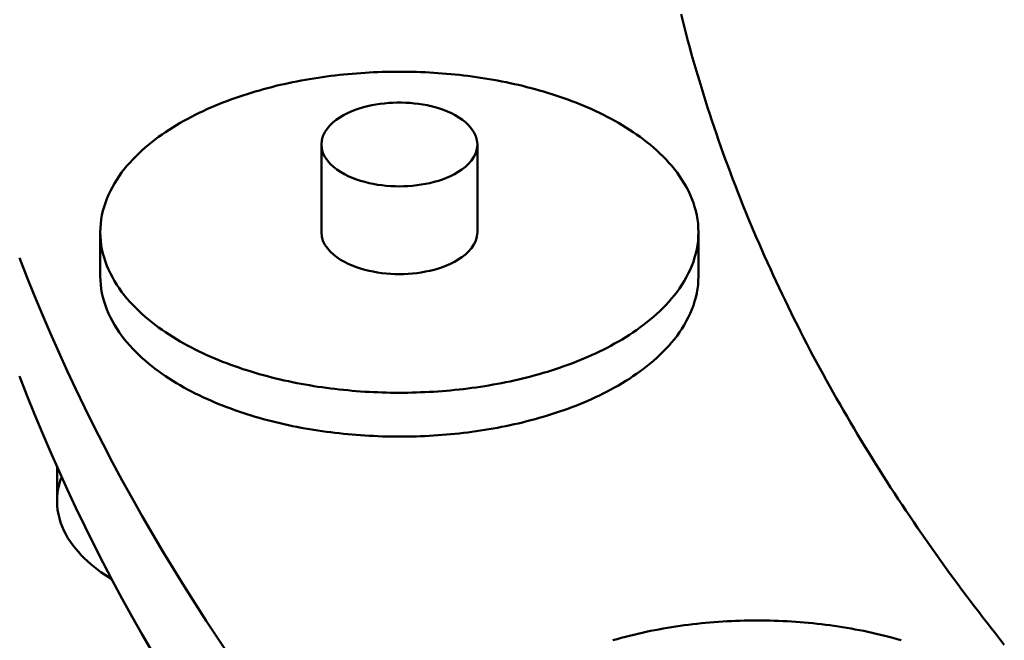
# Model space of a CAD drawing. Header units: millimetres. Extents: x 0 to 841, y 0 to 594.
# Tile 8 of 35: x 193 to 220, y 318 to 336. Entities that reach past the tile are written whole.
import ezdxf

# ---------------------------------------------------------------- set-up
doc = ezdxf.new("R2010")
doc.units = ezdxf.units.MM
doc.layers.add('VIS', color=7, linetype='CONTINUOUS', lineweight=50)

msp = doc.modelspace()

# ---------------------------------------------------------------- linework, layer by layer
at = {"layer": 'VIS'}
for points in [[(211.166, 335.671), (211.214, 335.483), (211.262, 335.294), (211.311, 335.106), (211.361, 334.918), (211.412, 334.731), (211.463, 334.543), (211.516, 334.356), (211.57, 334.169), (211.625, 333.982), (211.68, 333.796), (211.737, 333.61), (211.794, 333.424), (211.852, 333.239), (211.911, 333.053), (211.971, 332.868), (212.032, 332.684), (212.094, 332.499), (212.157, 332.315), (212.221, 332.132), (212.285, 331.948), (212.35, 331.765), (212.417, 331.582), (212.484, 331.4), (212.552, 331.217), (212.62, 331.035), (212.69, 330.854), (212.761, 330.673), (212.832, 330.492), (212.904, 330.311), (212.977, 330.131), (213.051, 329.951), (213.126, 329.771), (213.201, 329.592), (213.277, 329.413), (213.354, 329.235), (213.432, 329.057), (213.511, 328.879), (213.59, 328.701), (213.671, 328.524), (213.752, 328.347), (213.833, 328.171), (213.916, 327.995), (213.999, 327.819), (214.084, 327.644), (214.168, 327.469), (214.254, 327.294), (214.34, 327.12), (214.428, 326.946), (214.515, 326.773), (214.604, 326.6), (214.693, 326.427), (214.783, 326.254), (214.874, 326.082), (214.966, 325.911), (215.058, 325.74), (215.151, 325.569), (215.244, 325.398), (215.339, 325.228), (215.434, 325.059), (215.529, 324.889), (215.626, 324.72), (215.723, 324.552), (215.821, 324.384), (215.919, 324.216), (216.018, 324.049), (216.118, 323.882), (216.218, 323.715), (216.319, 323.549), (216.421, 323.383), (216.523, 323.218), (216.626, 323.053), (216.73, 322.888), (216.834, 322.724), (216.939, 322.56), (217.044, 322.397), (217.15, 322.234), (217.257, 322.071), (217.364, 321.909), (217.472, 321.747), (217.581, 321.586), (217.69, 321.425), (217.799, 321.264), (217.91, 321.104), (218.02, 320.944), (218.132, 320.785), (218.244, 320.626), (218.356, 320.468), (218.47, 320.309), (218.583, 320.152), (218.698, 319.994), (218.812, 319.837), (218.928, 319.681), (219.044, 319.525), (219.16, 319.369), (219.277, 319.213), (219.394, 319.058), (219.513, 318.904), (219.631, 318.75), (219.75, 318.596), (219.87, 318.443), (219.99, 318.29), (220.11, 318.137), (220.232, 317.985)], [(211.166, 335.671), (211.214, 335.483), (211.262, 335.294), (211.311, 335.106), (211.361, 334.918), (211.412, 334.731), (211.463, 334.543), (211.516, 334.356), (211.57, 334.169), (211.625, 333.982), (211.68, 333.796), (211.737, 333.61), (211.794, 333.424), (211.852, 333.239), (211.911, 333.053), (211.971, 332.868), (212.032, 332.684), (212.094, 332.499), (212.157, 332.315), (212.221, 332.132), (212.285, 331.948), (212.35, 331.765), (212.417, 331.582), (212.484, 331.4), (212.552, 331.217), (212.62, 331.035), (212.69, 330.854), (212.761, 330.673), (212.832, 330.492), (212.904, 330.311), (212.977, 330.131), (213.051, 329.951), (213.126, 329.771), (213.201, 329.592), (213.277, 329.413), (213.354, 329.235), (213.432, 329.057), (213.511, 328.879), (213.59, 328.701), (213.671, 328.524), (213.752, 328.347), (213.833, 328.171), (213.916, 327.995), (213.999, 327.819), (214.084, 327.644), (214.168, 327.469), (214.254, 327.294), (214.34, 327.12), (214.428, 326.946), (214.515, 326.773), (214.604, 326.6), (214.693, 326.427), (214.783, 326.254), (214.874, 326.082), (214.966, 325.911), (215.058, 325.74), (215.151, 325.569), (215.244, 325.398), (215.339, 325.228), (215.434, 325.059), (215.529, 324.889), (215.626, 324.72), (215.723, 324.552), (215.821, 324.384), (215.919, 324.216), (216.018, 324.049), (216.118, 323.882), (216.218, 323.715), (216.319, 323.549), (216.421, 323.383), (216.523, 323.218), (216.626, 323.053), (216.73, 322.888), (216.834, 322.724), (216.939, 322.56), (217.044, 322.397), (217.15, 322.234), (217.257, 322.071), (217.364, 321.909), (217.472, 321.747), (217.581, 321.586), (217.69, 321.425), (217.799, 321.264), (217.91, 321.104), (218.02, 320.944), (218.132, 320.785), (218.244, 320.626), (218.356, 320.468), (218.47, 320.309), (218.583, 320.152), (218.698, 319.994), (218.812, 319.837), (218.928, 319.681), (219.044, 319.525), (219.16, 319.369), (219.277, 319.213), (219.394, 319.058), (219.513, 318.904), (219.631, 318.75), (219.75, 318.596), (219.87, 318.443), (219.99, 318.29), (220.11, 318.137), (220.232, 317.985)], [(211.655, 329.555), (211.651, 329.675), (211.643, 329.795), (211.628, 329.914), (211.607, 330.033), (211.581, 330.15), (211.549, 330.267), (211.512, 330.381), (211.47, 330.494), (211.423, 330.605), (211.372, 330.714), (211.316, 330.821), (211.257, 330.925), (211.193, 331.027), (211.126, 331.127), (211.056, 331.225), (210.982, 331.321), (210.906, 331.414), (210.827, 331.505), (210.746, 331.593), (210.662, 331.679), (210.576, 331.764), (210.488, 331.846), (210.398, 331.926), (210.306, 332.003), (210.212, 332.079), (210.117, 332.153), (210.02, 332.225), (209.922, 332.295), (209.823, 332.363), (209.723, 332.429), (209.621, 332.494), (209.518, 332.557), (209.415, 332.618), (209.31, 332.677), (209.204, 332.735), (209.098, 332.791), (208.991, 332.846), (208.883, 332.899), (208.774, 332.951), (208.665, 333.001), (208.555, 333.05), (208.444, 333.097), (208.333, 333.143), (208.221, 333.188), (208.109, 333.231), (207.996, 333.273), (207.882, 333.314), (207.769, 333.354), (207.655, 333.392), (207.54, 333.429), (207.425, 333.465), (207.31, 333.5), (207.194, 333.533), (207.078, 333.565), (206.962, 333.597), (206.845, 333.627), (206.729, 333.656), (206.611, 333.684), (206.494, 333.711), (206.377, 333.736), (206.259, 333.761), (206.141, 333.785), (206.022, 333.807), (205.904, 333.829), (205.785, 333.849), (205.667, 333.869), (205.548, 333.887), (205.429, 333.905), (205.309, 333.922), (205.19, 333.937), (205.07, 333.952), (204.951, 333.965), (204.831, 333.978), (204.711, 333.99), (204.591, 334.001), (204.471, 334.01), (204.351, 334.019), (204.231, 334.027), (204.111, 334.034), (203.991, 334.04), (203.87, 334.045), (203.75, 334.049), (203.63, 334.053), (203.509, 334.055), (203.389, 334.056), (203.269, 334.057), (203.148, 334.056), (203.028, 334.055), (202.908, 334.053), (202.787, 334.049), (202.667, 334.045), (202.547, 334.04), (202.426, 334.034), (202.306, 334.027), (202.186, 334.019), (202.066, 334.01), (201.946, 334.001), (201.826, 333.99), (201.706, 333.978), (201.587, 333.965), (201.467, 333.952), (201.347, 333.937), (201.228, 333.922), (201.109, 333.905), (200.99, 333.887), (200.871, 333.869), (200.752, 333.849), (200.633, 333.829), (200.515, 333.807), (200.397, 333.785), (200.279, 333.761), (200.161, 333.736), (200.043, 333.711), (199.926, 333.684), (199.809, 333.656), (199.692, 333.627), (199.575, 333.597), (199.459, 333.565), (199.343, 333.533), (199.227, 333.5), (199.112, 333.465), (198.997, 333.429), (198.883, 333.392), (198.769, 333.354), (198.655, 333.314), (198.542, 333.273), (198.429, 333.231), (198.316, 333.188), (198.205, 333.143), (198.093, 333.097), (197.983, 333.05), (197.873, 333.001), (197.763, 332.951), (197.655, 332.899), (197.547, 332.846), (197.439, 332.791), (197.333, 332.735), (197.227, 332.677), (197.123, 332.618), (197.019, 332.557), (196.916, 332.494), (196.815, 332.429), (196.714, 332.363), (196.615, 332.295), (196.517, 332.225), (196.42, 332.153), (196.325, 332.079), (196.232, 332.003), (196.14, 331.926), (196.05, 331.846), (195.962, 331.764), (195.876, 331.679), (195.792, 331.593), (195.71, 331.505), (195.631, 331.414), (195.555, 331.321), (195.481, 331.225), (195.411, 331.127), (195.344, 331.027), (195.281, 330.925), (195.221, 330.821), (195.166, 330.714), (195.114, 330.605), (195.067, 330.494), (195.025, 330.381), (194.988, 330.267), (194.957, 330.15), (194.93, 330.033), (194.91, 329.914), (194.895, 329.795), (194.886, 329.675), (194.883, 329.555)], [(205.456, 332.015), (205.445, 332.135), (205.412, 332.25), (205.361, 332.358), (205.295, 332.458), (205.217, 332.55), (205.13, 332.632), (205.036, 332.707), (204.937, 332.775), (204.834, 332.836), (204.727, 332.891), (204.617, 332.94), (204.506, 332.984), (204.392, 333.023), (204.277, 333.058), (204.161, 333.088), (204.044, 333.114), (203.926, 333.136), (203.807, 333.154), (203.688, 333.168), (203.568, 333.179), (203.449, 333.186), (203.329, 333.189), (203.209, 333.189), (203.089, 333.186), (202.969, 333.179), (202.849, 333.168), (202.73, 333.154), (202.611, 333.136), (202.493, 333.114), (202.376, 333.088), (202.26, 333.058), (202.145, 333.023), (202.032, 332.984), (201.92, 332.94), (201.81, 332.891), (201.704, 332.836), (201.6, 332.775), (201.501, 332.707), (201.407, 332.632), (201.321, 332.55), (201.243, 332.458), (201.176, 332.358), (201.125, 332.25), (201.092, 332.135), (201.081, 332.015)], [(201.081, 332.015), (201.093, 331.893), (201.127, 331.775), (201.181, 331.665), (201.25, 331.563), (201.33, 331.471), (201.42, 331.387), (201.517, 331.312), (201.62, 331.244), (201.726, 331.183), (201.836, 331.128), (201.949, 331.079), (202.064, 331.035), (202.18, 330.997), (202.298, 330.963), (202.418, 330.933), (202.538, 330.908), (202.659, 330.887), (202.781, 330.87), (202.903, 330.857), (203.026, 330.848), (203.148, 330.843), (203.271, 330.841), (203.394, 330.843), (203.517, 330.848), (203.639, 330.858), (203.761, 330.871), (203.883, 330.888), (204.004, 330.909), (204.124, 330.934), (204.244, 330.964), (204.362, 330.998), (204.478, 331.037), (204.593, 331.081), (204.706, 331.13), (204.816, 331.185)], [(201.081, 332.015), (201.081, 329.555)], [(204.816, 331.185), (204.921, 331.246), (205.023, 331.314), (205.12, 331.389), (205.209, 331.473), (205.289, 331.565), (205.357, 331.666), (205.411, 331.776), (205.445, 331.894), (205.456, 332.015)], [(205.456, 332.015), (205.456, 329.555)], [(194.883, 329.555), (194.886, 329.434), (194.895, 329.314), (194.91, 329.195), (194.93, 329.076), (194.957, 328.959), (194.988, 328.843), (195.025, 328.728), (195.067, 328.616), (195.114, 328.505), (195.165, 328.396), (195.221, 328.289), (195.28, 328.185), (195.344, 328.082), (195.411, 327.982), (195.481, 327.885), (195.554, 327.789), (195.631, 327.696), (195.71, 327.605), (195.791, 327.517), (195.875, 327.43), (195.961, 327.346), (196.049, 327.264), (196.139, 327.184), (196.231, 327.107), (196.324, 327.031), (196.419, 326.957), (196.516, 326.885), (196.614, 326.815), (196.713, 326.747), (196.813, 326.681), (196.915, 326.616), (197.018, 326.553), (197.121, 326.492), (197.226, 326.433), (197.331, 326.375), (197.438, 326.319), (197.545, 326.264), (197.653, 326.211), (197.762, 326.159), (197.871, 326.109), (197.981, 326.06), (198.091, 326.013), (198.203, 325.967), (198.314, 325.922), (198.427, 325.879), (198.539, 325.837), (198.653, 325.796), (198.766, 325.756), (198.88, 325.718), (198.995, 325.681), (199.11, 325.645), (199.225, 325.61), (199.341, 325.577), (199.456, 325.544), (199.573, 325.513), (199.689, 325.483), (199.806, 325.454), (199.923, 325.426), (200.04, 325.399), (200.158, 325.374), (200.276, 325.349), (200.394, 325.325), (200.512, 325.303), (200.63, 325.281), (200.749, 325.26), (200.867, 325.241), (200.986, 325.222), (201.105, 325.205), (201.225, 325.188), (201.344, 325.172), (201.463, 325.158), (201.583, 325.144), (201.703, 325.131), (201.822, 325.12), (201.942, 325.109), (202.062, 325.099), (202.182, 325.09), (202.302, 325.082), (202.422, 325.075), (202.543, 325.069), (202.663, 325.064), (202.783, 325.06), (202.903, 325.057), (203.024, 325.054), (203.144, 325.053), (203.264, 325.052), (203.385, 325.053), (203.505, 325.054), (203.625, 325.056), (203.746, 325.06), (203.866, 325.064), (203.986, 325.069), (204.106, 325.075), (204.226, 325.082), (204.347, 325.09), (204.467, 325.098), (204.586, 325.108), (204.706, 325.119), (204.826, 325.131), (204.946, 325.143), (205.065, 325.157), (205.185, 325.171), (205.304, 325.187), (205.423, 325.203), (205.542, 325.221), (205.661, 325.239), (205.78, 325.259), (205.899, 325.279), (206.017, 325.301), (206.135, 325.323), (206.253, 325.347), (206.371, 325.372), (206.489, 325.397), (206.606, 325.424), (206.723, 325.452), (206.84, 325.481), (206.956, 325.511), (207.073, 325.542), (207.189, 325.574), (207.304, 325.608), (207.419, 325.642), (207.534, 325.678), (207.649, 325.715), (207.763, 325.753), (207.877, 325.793), (207.99, 325.834), (208.103, 325.876), (208.215, 325.919), (208.327, 325.963), (208.438, 326.009), (208.549, 326.057), (208.659, 326.105), (208.768, 326.156), (208.877, 326.207), (208.985, 326.26), (209.092, 326.315), (209.198, 326.371)], [(194.883, 329.555), (194.883, 328.324)], [(201.081, 329.555), (201.093, 329.432), (201.127, 329.315), (201.181, 329.204), (201.25, 329.103), (201.33, 329.01), (201.42, 328.926), (201.517, 328.851), (201.62, 328.783), (201.726, 328.722), (201.836, 328.667), (201.949, 328.618), (202.064, 328.574), (202.18, 328.536), (202.298, 328.502), (202.418, 328.473), (202.538, 328.448), (202.659, 328.427), (202.781, 328.41), (202.903, 328.397), (203.026, 328.387), (203.148, 328.382), (203.271, 328.38), (203.394, 328.382), (203.517, 328.388), (203.639, 328.397), (203.761, 328.41), (203.883, 328.427), (204.004, 328.448), (204.124, 328.474), (204.244, 328.503), (204.362, 328.537), (204.478, 328.576), (204.593, 328.62), (204.706, 328.669), (204.816, 328.724)], [(204.816, 328.724), (204.921, 328.785), (205.023, 328.853), (205.12, 328.928), (205.209, 329.012), (205.289, 329.104), (205.357, 329.206), (205.411, 329.316), (205.445, 329.433), (205.456, 329.555)], [(209.198, 326.371), (209.304, 326.429), (209.409, 326.488), (209.513, 326.549), (209.616, 326.612), (209.718, 326.677), (209.818, 326.743), (209.918, 326.811), (210.016, 326.881), (210.113, 326.953), (210.208, 327.027), (210.302, 327.103), (210.394, 327.181), (210.484, 327.261), (210.573, 327.343), (210.659, 327.427), (210.743, 327.513), (210.825, 327.602), (210.904, 327.693), (210.981, 327.786), (211.054, 327.882), (211.125, 327.979), (211.192, 328.08), (211.255, 328.182), (211.315, 328.287), (211.371, 328.394), (211.422, 328.503), (211.469, 328.614), (211.512, 328.727), (211.549, 328.841), (211.58, 328.958), (211.607, 329.075), (211.628, 329.194), (211.643, 329.314), (211.651, 329.434), (211.655, 329.555)], [(211.655, 329.555), (211.655, 328.324)], [(192.617, 328.838), (192.825, 328.303), (193.038, 327.771), (193.258, 327.241), (193.484, 326.714), (193.716, 326.189), (193.953, 325.668), (194.197, 325.148), (194.446, 324.632), (194.701, 324.118), (194.961, 323.607), (195.227, 323.099), (195.498, 322.594), (195.775, 322.092), (196.056, 321.592), (196.343, 321.095), (196.635, 320.602), (196.931, 320.111), (197.233, 319.623), (197.539, 319.138), (197.85, 318.657), (198.166, 318.178), (198.486, 317.702)], [(194.883, 328.324), (194.886, 328.204), (194.895, 328.084), (194.91, 327.965), (194.93, 327.846), (194.957, 327.729), (194.988, 327.612), (195.025, 327.498), (195.067, 327.385), (195.114, 327.274), (195.165, 327.165), (195.221, 327.059), (195.28, 326.954), (195.344, 326.852), (195.411, 326.752), (195.481, 326.654), (195.554, 326.559), (195.631, 326.466), (195.71, 326.375), (195.791, 326.286), (195.875, 326.2), (195.961, 326.116), (196.049, 326.034), (196.139, 325.954), (196.231, 325.876), (196.324, 325.8), (196.419, 325.727), (196.516, 325.655), (196.614, 325.585), (196.713, 325.517), (196.813, 325.45), (196.915, 325.386), (197.018, 325.323), (197.121, 325.262), (197.226, 325.202), (197.331, 325.145), (197.438, 325.088), (197.545, 325.034), (197.653, 324.981), (197.762, 324.929), (197.871, 324.879), (197.981, 324.83), (198.091, 324.782), (198.203, 324.736), (198.314, 324.692), (198.427, 324.648), (198.539, 324.606), (198.653, 324.565), (198.766, 324.526), (198.88, 324.488), (198.995, 324.45), (199.11, 324.415), (199.225, 324.38), (199.341, 324.346), (199.456, 324.314), (199.573, 324.283), (199.689, 324.253), (199.806, 324.224), (199.923, 324.196), (200.04, 324.169), (200.158, 324.143), (200.276, 324.118), (200.394, 324.095), (200.512, 324.072), (200.63, 324.051), (200.749, 324.03), (200.867, 324.01), (200.986, 323.992), (201.105, 323.974), (201.225, 323.958), (201.344, 323.942), (201.463, 323.927), (201.583, 323.914), (201.703, 323.901), (201.822, 323.889), (201.942, 323.879), (202.062, 323.869), (202.182, 323.86), (202.302, 323.852), (202.422, 323.845), (202.543, 323.839), (202.663, 323.834), (202.783, 323.829), (202.903, 323.826), (203.024, 323.824), (203.144, 323.822), (203.264, 323.822), (203.385, 323.822), (203.505, 323.824), (203.625, 323.826), (203.746, 323.829), (203.866, 323.833), (203.986, 323.838), (204.106, 323.844), (204.226, 323.851), (204.347, 323.859), (204.467, 323.868), (204.586, 323.878), (204.706, 323.889), (204.826, 323.9), (204.946, 323.913), (205.065, 323.926), (205.185, 323.941), (205.304, 323.957), (205.423, 323.973), (205.542, 323.991), (205.661, 324.009), (205.78, 324.029), (205.899, 324.049), (206.017, 324.071), (206.135, 324.093), (206.253, 324.117), (206.371, 324.141), (206.489, 324.167), (206.606, 324.194), (206.723, 324.222), (206.84, 324.251), (206.956, 324.281), (207.073, 324.312), (207.189, 324.344), (207.304, 324.377), (207.419, 324.412), (207.534, 324.448), (207.649, 324.485), (207.763, 324.523), (207.877, 324.563), (207.99, 324.603), (208.103, 324.645), (208.215, 324.688), (208.327, 324.733), (208.438, 324.779), (208.549, 324.826), (208.659, 324.875), (208.768, 324.925), (208.877, 324.977), (208.985, 325.03), (209.092, 325.084), (209.198, 325.141)], [(209.198, 325.141), (209.304, 325.198), (209.409, 325.258), (209.513, 325.319), (209.616, 325.382), (209.718, 325.446), (209.818, 325.513), (209.918, 325.581), (210.016, 325.651), (210.113, 325.723), (210.208, 325.797), (210.302, 325.872), (210.394, 325.95), (210.484, 326.03), (210.573, 326.112), (210.659, 326.197), (210.743, 326.283), (210.825, 326.372), (210.904, 326.463), (210.981, 326.556), (211.054, 326.651), (211.125, 326.749), (211.192, 326.849), (211.255, 326.952), (211.315, 327.056), (211.371, 327.163), (211.422, 327.272), (211.469, 327.383), (211.512, 327.496), (211.549, 327.611), (211.58, 327.727), (211.607, 327.845), (211.628, 327.964), (211.643, 328.083), (211.651, 328.204), (211.655, 328.324)], [(192.617, 325.515), (192.825, 324.981), (193.038, 324.449), (193.258, 323.919), (193.484, 323.392), (193.716, 322.867), (193.953, 322.346), (194.197, 321.826), (194.446, 321.31), (194.701, 320.796), (194.961, 320.285), (195.227, 319.777), (195.498, 319.272), (195.775, 318.77), (196.056, 318.27), (196.343, 317.773)], [(193.67, 322.97), (193.67, 322.012)], [(193.67, 322.012), (193.674, 322.127), (193.685, 322.241), (193.703, 322.354), (193.728, 322.466), (193.76, 322.577), (193.798, 322.685)], [(195.204, 319.82), (195.101, 319.885), (195, 319.952), (194.901, 320.022), (194.803, 320.094), (194.707, 320.169), (194.614, 320.247), (194.523, 320.328), (194.434, 320.411), (194.349, 320.498), (194.267, 320.587), (194.188, 320.68), (194.114, 320.776), (194.043, 320.875), (193.977, 320.977), (193.917, 321.082), (193.862, 321.191), (193.813, 321.302), (193.77, 321.416), (193.735, 321.532), (193.707, 321.65), (193.686, 321.77), (193.674, 321.891), (193.67, 322.012)], [(217.341, 318.108), (217.225, 318.142), (217.109, 318.174), (216.993, 318.205), (216.877, 318.235), (216.76, 318.264), (216.643, 318.292), (216.525, 318.319), (216.408, 318.345), (216.29, 318.37), (216.172, 318.393), (216.054, 318.416), (215.935, 318.437), (215.817, 318.458), (215.698, 318.477), (215.579, 318.496), (215.46, 318.514), (215.34, 318.53), (215.221, 318.546), (215.102, 318.56), (214.982, 318.574), (214.862, 318.587), (214.742, 318.598), (214.623, 318.609), (214.503, 318.619), (214.382, 318.628), (214.262, 318.636), (214.142, 318.643), (214.022, 318.649), (213.902, 318.654), (213.781, 318.658), (213.661, 318.661), (213.541, 318.664), (213.42, 318.665), (213.3, 318.665), (213.179, 318.665), (213.059, 318.664), (212.939, 318.661), (212.818, 318.658), (212.698, 318.654), (212.578, 318.649), (212.458, 318.643), (212.337, 318.636), (212.217, 318.628), (212.097, 318.619), (211.977, 318.609), (211.857, 318.598), (211.737, 318.587), (211.618, 318.574), (211.498, 318.56), (211.379, 318.546), (211.259, 318.53), (211.14, 318.514), (211.021, 318.496), (210.902, 318.477), (210.783, 318.458), (210.665, 318.437), (210.546, 318.416), (210.428, 318.393), (210.31, 318.37), (210.192, 318.345), (210.074, 318.319), (209.957, 318.292), (209.84, 318.264), (209.723, 318.235), (209.607, 318.205), (209.49, 318.174), (209.374, 318.142), (209.259, 318.108)]]:
    msp.add_lwpolyline(points, dxfattribs=at)

doc.saveas('drawing.dxf')
